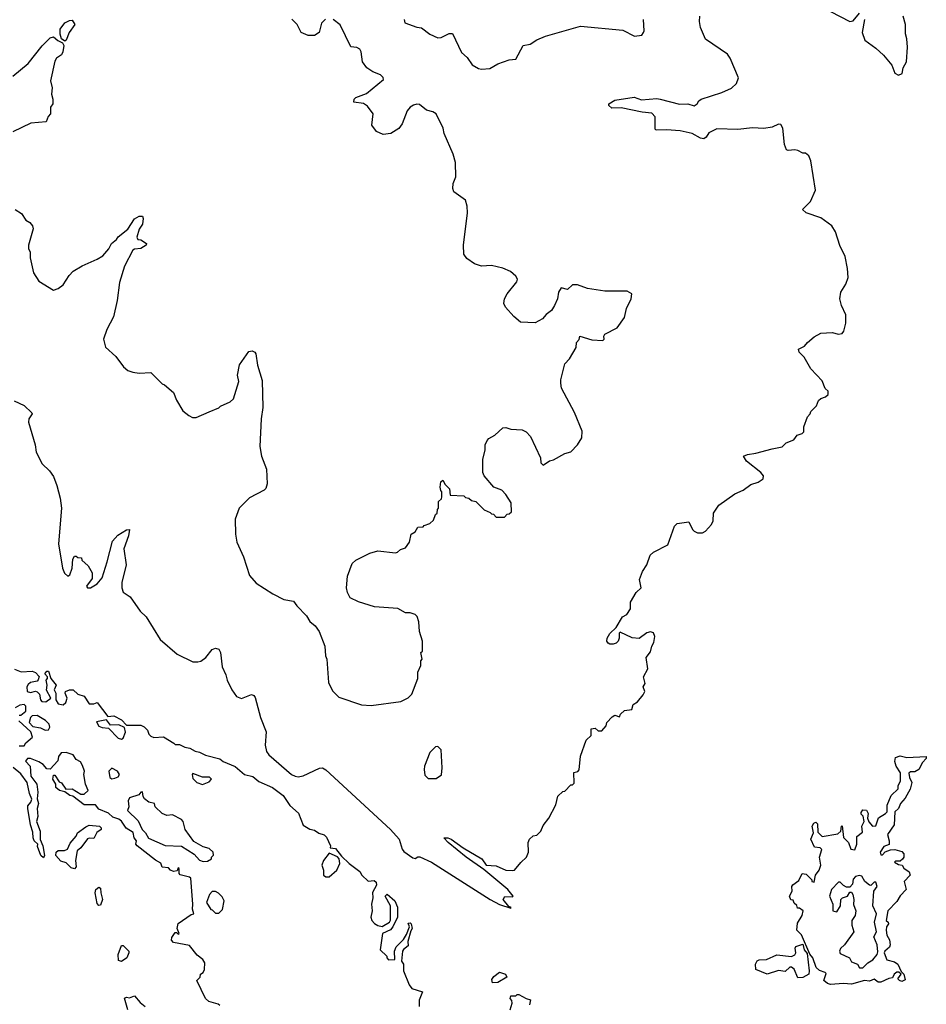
# Model space of a CAD drawing. Extents: x 2239781 to 2394849, y 665654 to 770575.
# Tile 96 of 147: x 2344998 to 2350586, y 700269 to 706334. Entities that reach past the tile are written whole.
import ezdxf

# ---------------------------------------------------------------- set-up
doc = ezdxf.new("R2010")
doc.units = 0

msp = doc.modelspace()

# ---------------------------------------------------------------- linework, layer by layer
at = {"layer": '0CON10XD'}
for points in [[(2349995, 706384.2), (2350115, 706322.5), (2350135, 706327.1), (2350175, 706373.3)], [(2345275, 706202.5), (2345256.2, 706216.2), (2345248, 706245), (2345248, 706275), (2345275, 706313.8), (2345305, 706330), (2345321.7, 706331.7), (2345337.5, 706305), (2345302, 706255), (2345285, 706207.5), (2345275, 706202.5)], [(2345536.4, 702995), (2345569.3, 703120.7), (2345602.1, 703157.9), (2345655, 703191.9), (2345673.6, 703193.6), (2345667.9, 703155), (2345640, 703075), (2345654.1, 702975.9), (2345627.7, 702867.7), (2345627.5, 702835), (2345635, 702807.5), (2345677.7, 702777.7), (2345741.2, 702691.2), (2345776.7, 702655), (2345863.8, 702515), (2345968, 702425), (2346065, 702377.9), (2346095, 702377.5), (2346115, 702383.3), (2346145.3, 702404.7), (2346185, 702454.2), (2346205, 702462), (2346225, 702456.7), (2346235.6, 702435), (2346245, 702347.5), (2346268.7, 702298.7), (2346275.7, 702265), (2346304.5, 702205), (2346334.7, 702164.7), (2346365, 702151.8), (2346427.3, 702177.3), (2346441.3, 702171.3), (2346449.3, 702159.3), (2346482.9, 702035), (2346516.8, 701946.8), (2346511.1, 701865), (2346518.6, 701825), (2346532.9, 701805), (2346673.1, 701685), (2346695, 701673.8), (2346715, 701670.5), (2346745, 701676.6), (2346846.1, 701723.9), (2346865, 701724.6), (2346885, 701713.1), (2347284.1, 701345), (2347337.1, 701285), (2347354.5, 701225), (2347365, 701210), (2347420.5, 701170.5), (2347435, 701166.7), (2347452.7, 701177.3), (2347465, 701177.1), (2347535, 701144.7), (2347898, 700915), (2347955, 700884.4), (2348025, 700860), (2348027.5, 700865), (2348011.7, 700871.7), (2347977.5, 700915), (2347988.3, 700931.7), (2348035, 700930), (2348040, 700935), (2348005.7, 700975.7), (2347858.1, 701098.1), (2347749.2, 701175), (2347639.2, 701265), (2347612.5, 701295), (2347636, 701294), (2347658.1, 701285), (2347731.7, 701231.7), (2347845.2, 701165.2), (2347873.8, 701125), (2347935, 701122.5), (2347995, 701095.6), (2348037.7, 701092.3), (2348047.5, 701095), (2348087, 701143), (2348122.5, 701175), (2348133.3, 701205), (2348132.5, 701265), (2348140, 701285), (2348163, 701307), (2348185, 701310), (2348210, 701335), (2348225, 701370), (2348260, 701415), (2348301.7, 701498.3), (2348315, 701550), (2348345, 701580), (2348358.3, 701581.7), (2348395, 701620), (2348405, 701620), (2348415, 701630), (2348413, 701697), (2348437, 701703), (2348447, 701713), (2348453.6, 701796.4), (2348490, 701895), (2348520, 701925), (2348520, 701965), (2348545, 701970), (2348563, 701953), (2348585, 701952.5), (2348613.3, 701985), (2348617.5, 702005), (2348650, 702040), (2348665, 702050), (2348695, 702040), (2348700, 702055), (2348725, 702077.5), (2348770, 702085), (2348780, 702115), (2348805, 702131.2), (2348841.2, 702175), (2348850, 702195), (2348840, 702225), (2348852.5, 702245), (2348843.6, 702286.4), (2348868.8, 702335), (2348860, 702405), (2348885, 702440), (2348893.8, 702475), (2348906.4, 702496.4), (2348913.3, 702535), (2348905, 702557.5), (2348885, 702562.5), (2348863.9, 702556.1), (2348815, 702522.5), (2348773, 702527), (2348698.3, 702561.7), (2348692.5, 702555), (2348693.3, 702525), (2348686.7, 702505), (2348675, 702493.3), (2348655, 702486.7), (2348635, 702486.7), (2348624.1, 702494.1), (2348616.2, 702506.2), (2348618, 702525), (2348635, 702553.8), (2348675, 702590), (2348713.3, 702655), (2348739.3, 702670.7), (2348763.3, 702705), (2348762.5, 702745), (2348797.5, 702805), (2348827.5, 702835), (2348817.5, 702885), (2348836.7, 702935), (2348862.5, 702975), (2348883.9, 703036.1), (2348905, 703053.3), (2348991.7, 703098.3), (2349033.3, 703215), (2349050.5, 703229.5), (2349121.7, 703241.7), (2349143.9, 703193.9), (2349155, 703182.5), (2349175, 703173.3), (2349206.1, 703173.9), (2349225, 703182.5), (2349262.5, 703225), (2349273, 703247), (2349273.3, 703295), (2349307, 703343), (2349405, 703413.3), (2349457.5, 703435), (2349505, 703470), (2349550, 703485), (2349580, 703505), (2349582.5, 703525), (2349566.7, 703545), (2349476.7, 703615), (2349460, 703645), (2349483.6, 703656.4), (2349535, 703663.3), (2349635, 703690), (2349697, 703703), (2349723, 703727), (2349770, 703745), (2349790, 703775), (2349820, 703785), (2349830, 703795), (2349830, 703825), (2349853, 703887), (2349870, 703905), (2349875, 703920), (2349910, 703955), (2349921.7, 703988.3), (2349935, 704000), (2349965, 704010), (2349980, 704025), (2349980, 704045), (2349963, 704063), (2349945, 704110), (2349873.6, 704183.6), (2349832.5, 704255), (2349802.5, 704285), (2349797.5, 704305), (2349835, 704322.5), (2349853.6, 704346.4), (2349895, 704380), (2349935, 704402.5), (2350005, 704407.5), (2350045, 704397.5), (2350068.3, 704401.7), (2350077.5, 704415), (2350090, 704465), (2350090, 704515), (2350063.1, 704573.1), (2350052.9, 704615), (2350060, 704655), (2350090.8, 704705), (2350104.4, 704745), (2350100.7, 704800.7), (2350085.6, 704875), (2350053.9, 704943.9), (2350026.8, 705026.8), (2350003.9, 705063.9), (2349935, 705113.3), (2349845, 705143.3), (2349822.5, 705165), (2349872.5, 705215), (2349903, 705283), (2349873.3, 705465), (2349862.5, 705495), (2349841.7, 705511.7), (2349825, 705512.5), (2349795, 705527.5), (2349775, 705532.5), (2349735, 705527.5), (2349725, 705532.5), (2349712, 705565), (2349700.8, 705665), (2349688.3, 705688.3), (2349675, 705690), (2349635, 705671.2), (2349585, 705664), (2349515, 705668), (2349425, 705657.5), (2349295, 705661.1), (2349245, 705637.5), (2349230, 705610), (2349215, 705600.5), (2349195, 705603.6), (2349142.2, 705632.2), (2349068.5, 705648.5), (2348984.5, 705655.5), (2348925, 705652.5), (2348916.2, 705656.2), (2348914.2, 705665), (2348914.2, 705735), (2348895, 705757.5), (2348833.6, 705763.6), (2348705, 705791.2), (2348648.3, 705788.3), (2348630, 705805), (2348630, 705815), (2348665, 705838.5), (2348785, 705857.7), (2348831.2, 705841.2), (2348925, 705847.9), (2348945, 705843.6), (2349065, 705814.3), (2349115.9, 705815.9), (2349155, 705804.3), (2349173.3, 705815), (2349183.3, 705835), (2349197.5, 705845), (2349325, 705885.8), (2349385, 705913.1), (2349415, 705940), (2349428.6, 705975), (2349376.6, 706096.6), (2349360.6, 706120.6), (2349224, 706214), (2349193.5, 706285), (2349187.4, 706322.6), (2349189.6, 706355)], [(2346883.4, 706336.6), (2346858.3, 706311.7), (2346843.3, 706255), (2346815, 706237.5), (2346775, 706236.4), (2346733.6, 706255), (2346707.5, 706305), (2346675, 706336.7)], [(2348427.5, 704315), (2348430, 704345), (2348447, 704363), (2348450, 704385), (2348525, 704361.4), (2348592.5, 704357.5), (2348600, 704365), (2348597.5, 704385), (2348603.6, 704396.4), (2348680, 704435), (2348725, 704500), (2348737.5, 704555), (2348767.5, 704615), (2348770, 704645), (2348741.7, 704661.7), (2348605, 704662.5), (2348498.3, 704678.3), (2348435, 704700), (2348405, 704700), (2348375, 704672.5), (2348335, 704682.5), (2348318.8, 704655), (2348313.3, 704615), (2348295, 704572.5), (2348275, 704542.5), (2348242.3, 704517.7), (2348219.5, 704490.5), (2348175, 704466.2), (2348085, 704470), (2348042.5, 704505), (2347992.7, 704562.7), (2347981.2, 704585), (2347986.7, 704615), (2348002, 704645), (2348061.7, 704718.3), (2348066.7, 704735), (2348056.7, 704755), (2348022.3, 704782.3), (2347975, 704803.8), (2347905, 704820), (2347845, 704816), (2347800.5, 704830.5), (2347753.6, 704863.6), (2347735, 704890), (2347733.3, 704945), (2347756.9, 705145), (2347756.4, 705185), (2347745, 705222), (2347674.2, 705274.2), (2347666.7, 705295), (2347670, 705325), (2347686.4, 705366.4), (2347683.8, 705455), (2347668.8, 705505), (2347613.5, 705633.5), (2347607.3, 705665), (2347565, 705754.2), (2347545, 705766.9), (2347505, 705777.5), (2347461.7, 705811.7), (2347445, 705814.2), (2347425, 705807.5), (2347404.5, 705795.5), (2347386.7, 705773.3), (2347355, 705692.5), (2347335, 705663.3), (2347285, 705632), (2347237, 705627), (2347196.1, 705646.1), (2347168, 705685), (2347176, 705755), (2347142.1, 705802.1), (2347116.8, 705816.8), (2347057.5, 705825), (2347060, 705845), (2347070, 705855), (2347135, 705879.2), (2347240, 705965), (2347238.7, 705978.7), (2347221.2, 705995), (2347175, 706012), (2347136.4, 706036.4), (2347110.8, 706075), (2347105.8, 706105), (2347103.1, 706135), (2347095, 706152), (2347075, 706161.9), (2347037.7, 706167.7), (2346972.1, 706302.1), (2346928.8, 706335)], [(2347368, 706335), (2347371.2, 706315), (2347445, 706288.6), (2347475, 706284), (2347525.4, 706245.4), (2347575, 706223.1), (2347595, 706224.4), (2347645, 706248.5), (2347665, 706248), (2347720.9, 706130.9), (2347755, 706101.2), (2347785.9, 706055.9), (2347825, 706033.3), (2347845, 706028.8), (2347895, 706033.3), (2347945, 706061.2), (2348014.3, 706085.7), (2348055, 706090), (2348100, 706175), (2348145, 706183.3), (2348185, 706210.8), (2348237.9, 706232.1), (2348455, 706293.8), (2348715, 706268.8), (2348787, 706233), (2348831.7, 706238.3), (2348842.5, 706255), (2348847.5, 706265), (2348843.3, 706335)], [(2350204.2, 706335), (2350190.8, 706255), (2350207.7, 706207.7), (2350275, 706158), (2350321.2, 706115), (2350373.6, 706053.6), (2350392.5, 706005), (2350415, 705992.5), (2350437, 706003), (2350443, 706037), (2350463.3, 706075), (2350470, 706165), (2350466.1, 706216.1), (2350457, 706247), (2350456.7, 706305), (2350442.5, 706355)], [(2344955, 705986.2), (2345050, 706065), (2345136.1, 706173.9), (2345185, 706222.5), (2345205, 706227.5), (2345232.5, 706205), (2345261.7, 706191.7), (2345268.8, 706175), (2345263.9, 706136.1), (2345255, 706117.5), (2345225, 706096.2), (2345215, 706077.5), (2345187, 705957), (2345197.5, 705915), (2345193.3, 705875), (2345202.5, 705845), (2345202.5, 705815), (2345187.5, 705795), (2345186.7, 705755), (2345172.5, 705737.5), (2345160, 705705), (2345066.4, 705696.4), (2344955, 705643.3)], [(2344970, 705165), (2345009.3, 705139.3), (2345035, 705100), (2345060, 705085), (2345077.5, 705065), (2345080, 705045), (2345052.5, 704945), (2345052.5, 704925), (2345061.7, 704901.7), (2345063, 704867), (2345082.5, 704775), (2345115, 704722.5), (2345205, 704667.5), (2345235, 704677.5), (2345265, 704700), (2345302.1, 704757.9), (2345326.7, 704785), (2345381.7, 704818.3), (2345475, 704858), (2345510.3, 704879.7), (2345547.3, 704922.7), (2345563.3, 704955), (2345595, 704980), (2345605, 704996), (2345665, 705044.3), (2345705, 705107.8), (2345735, 705123.3), (2345754.1, 705124.1), (2345758.9, 705108.9), (2345754.6, 705075), (2345735, 705043.3), (2345720, 704995), (2345725, 704980), (2345745, 704977.5), (2345780, 704955), (2345777.5, 704945), (2345745, 704923.8), (2345705, 704920), (2345695, 704913.3), (2345644.3, 704815), (2345613.5, 704715), (2345599.4, 704605), (2345575.7, 704504.3), (2345534, 704425), (2345513.3, 704365), (2345526.4, 704316.4), (2345589.3, 704259.3), (2345637.5, 704195), (2345663.9, 704173.9), (2345695, 704162.5), (2345735, 704157.5), (2345805, 704160), (2345875, 704090), (2345890, 704085), (2345946.4, 704036.4), (2345965, 703990), (2346002.5, 703925), (2346040, 703895), (2346063, 703883), (2346085, 703882.5), (2346165, 703917.5), (2346225, 703942.5), (2346235, 703952.5), (2346295, 703980), (2346315, 703997.5), (2346348, 704105), (2346340, 704145), (2346352.3, 704207.7), (2346409.3, 704290.7), (2346430, 704295), (2346446.4, 704286.4), (2346452.5, 704275), (2346462.5, 704205), (2346491.7, 704111.7), (2346495.7, 703945.7), (2346485.7, 703875), (2346478, 703705), (2346488.8, 703645), (2346518, 703565), (2346522, 703475), (2346513.9, 703446.1), (2346505, 703436.7), (2346415, 703388.8), (2346350, 703325), (2346326.4, 703256.4), (2346328.8, 703165), (2346336.7, 703115), (2346376.7, 703025), (2346415, 702910), (2346455, 702862.5), (2346557, 702797), (2346625, 702762.5), (2346685, 702752.5), (2346705, 702722.5), (2346765, 702662.5), (2346785, 702627.5), (2346819.5, 702599.5), (2346843.3, 702565), (2346877.5, 702475), (2346882.5, 702415), (2346890, 702395), (2346900.7, 702250.7), (2346925, 702200), (2346965, 702160), (2347105, 702112.5), (2347165, 702110), (2347347, 702133), (2347393, 702157), (2347415, 702180), (2347452.5, 702275), (2347452.5, 702315), (2347470, 702355), (2347470, 702385), (2347477.5, 702395), (2347470, 702435), (2347480, 702445), (2347480, 702505), (2347462.5, 702565), (2347457.5, 702625), (2347447, 702657), (2347435, 702670), (2347405, 702680), (2347375, 702680), (2347327.5, 702707.5), (2347185, 702717.5), (2347085, 702747.5), (2347035, 702772.5), (2347017.5, 702805), (2347012.5, 702835), (2347017.5, 702905), (2347047.5, 702985), (2347070, 703005), (2347155, 703047.5), (2347205, 703062.5), (2347315, 703050), (2347327, 703053), (2347345, 703070), (2347375, 703080), (2347400, 703115), (2347410, 703165), (2347435, 703180), (2347451.7, 703208.3), (2347485, 703210), (2347491.7, 703218.3), (2347525, 703230), (2347548.3, 703251.7), (2347560, 703285), (2347570, 703295), (2347573, 703317), (2347580, 703325), (2347580, 703365), (2347597, 703383), (2347600, 703395), (2347600, 703425), (2347593, 703433), (2347590, 703455), (2347593, 703487), (2347605, 703496.7), (2347620.7, 703470.7), (2347646.7, 703445), (2347650, 703405), (2347735, 703400), (2347745, 703390), (2347767, 703387), (2347783, 703373), (2347810, 703365), (2347860, 703315), (2347898.3, 703298.3), (2347905, 703290), (2347918.3, 703288.3), (2347935, 703270), (2347985, 703270), (2348001.7, 703288.3), (2348015, 703290), (2348028.3, 703301.7), (2348027, 703357), (2347995, 703410), (2347970, 703435), (2347920, 703455), (2347860, 703525), (2347852.5, 703545), (2347852.5, 703625), (2347867.5, 703685), (2347867.5, 703715), (2347878.3, 703741.7), (2347890, 703755), (2347926.4, 703773.6), (2347975, 703820), (2347995, 703822.5), (2348025, 703812.5), (2348095, 703807.5), (2348120, 703795), (2348146.1, 703766.1), (2348207.5, 703635), (2348210, 703605), (2348225, 703590), (2348263, 703617), (2348287, 703623), (2348358.3, 703661.7), (2348395, 703672.5), (2348435.9, 703714.1), (2348461.7, 703758.3), (2348465, 703800), (2348416.7, 703915), (2348337.5, 704065), (2348332.5, 704095), (2348332.5, 704115), (2348357.5, 704215), (2348387.5, 704245), (2348427.5, 704315)], [(2344963.8, 703986.2), (2345025, 703956.9), (2345071.7, 703911.7), (2345074, 703905), (2345054.5, 703875.5), (2345051.9, 703855), (2345092.9, 703715), (2345099.4, 703670.6), (2345137, 703597), (2345181.1, 703555), (2345205, 703520), (2345226.9, 703465), (2345246.6, 703386.6), (2345254.4, 703324.4), (2345235.9, 703105), (2345261.9, 702955), (2345272.8, 702925), (2345295, 702905.7), (2345306.1, 702913.9), (2345320, 702955), (2345325, 703010), (2345335, 703030), (2345345, 703030), (2345355, 703020), (2345378.3, 703018.3), (2345380, 703005), (2345419.5, 702969.5), (2345445, 702927.5), (2345445, 702891.2), (2345408.6, 702845), (2345415, 702833.5), (2345435, 702834.7), (2345475, 702858.5), (2345506.2, 702895), (2345536.4, 702995)], [(2344965, 702332.5), (2345007, 702317), (2345075, 702321.2), (2345095, 702313.3), (2345117, 702287), (2345111.7, 702268.3), (2345105, 702260), (2345065, 702250), (2345050.7, 702239.3), (2345042.5, 702225), (2345043.3, 702195), (2345065, 702188.8), (2345095, 702196.7), (2345105, 702192.5), (2345118.8, 702178.8), (2345126.2, 702145), (2345135, 702133.8), (2345158.8, 702131.2), (2345190, 702155), (2345163, 702203), (2345167.5, 702235), (2345160, 702265), (2345170, 702275), (2345170, 702285), (2345152.5, 702305), (2345165, 702320), (2345175, 702320), (2345190, 702275), (2345222.5, 702235), (2345210, 702205), (2345220, 702185), (2345220, 702145), (2345235, 702120), (2345265, 702112.5), (2345283, 702127), (2345290, 702155), (2345277.5, 702185), (2345280, 702195), (2345303.6, 702206.4), (2345326.4, 702206.4), (2345355, 702180), (2345395, 702167.5), (2345425, 702120), (2345455, 702120), (2345475, 702127.5), (2345541.7, 702041.7), (2345577.5, 702045), (2345625, 702020), (2345655, 701987.5), (2345745, 701987.5), (2345765, 701977.5), (2345785, 701957.5), (2345793, 701933), (2345805, 701920), (2345825, 701912.5), (2345885, 701916.7), (2345947, 701877), (2345955, 701870), (2345981.7, 701868.3), (2346015, 701852.5), (2346047, 701847), (2346078.3, 701828.3), (2346105, 701822.5), (2346143.6, 701803.6), (2346230.7, 701780.7), (2346252.5, 701765), (2346325, 701733.3), (2346384.3, 701684.3), (2346435, 701672), (2346471.7, 701641.7), (2346555, 701603.3), (2346622.5, 701555), (2346663.6, 701493.6), (2346716.1, 701446.1), (2346745, 701372.5), (2346785, 701346.7), (2346815, 701341.2), (2346842.3, 701322.3), (2346875, 701313.3), (2346888.3, 701298.3), (2346912.5, 701245), (2346911.7, 701231.7), (2346945, 701227.5), (2346980.7, 701180.7), (2347027.5, 701135), (2347095, 701087.5), (2347107.5, 701065), (2347145, 701027.5), (2347181.7, 701031.7), (2347195, 701020), (2347197, 701003), (2347171.7, 700958.3), (2347174, 700925), (2347165.8, 700885), (2347169.2, 700845), (2347162, 700805), (2347168.8, 700785), (2347185, 700766.7), (2347205, 700753.3), (2347231.7, 700748.3), (2347276.1, 700773.9), (2347283.9, 700786.1), (2347283.3, 700875), (2347250, 700935), (2347263, 700947), (2347310, 700905), (2347327, 700867), (2347326.4, 700853.6), (2347326.7, 700805), (2347297.5, 700745), (2347283.6, 700726.4), (2347233.3, 700705), (2347220, 700605), (2347260, 700565), (2347260, 700555), (2347271.7, 700541.7), (2347310, 700545), (2347307.5, 700595), (2347318.3, 700621.7), (2347363, 700667), (2347381.7, 700698.3), (2347400, 700745), (2347391.7, 700768.3), (2347405, 700770), (2347410, 700765), (2347417.5, 700735), (2347408.3, 700721.7), (2347390, 700655), (2347391.7, 700628.3), (2347363.3, 700606.7), (2347357.5, 700595), (2347350, 700535), (2347362.5, 700515), (2347362.5, 700475), (2347397.7, 700387.7), (2347415, 700366.7), (2347480, 700345), (2347460, 700295), (2347460, 700255)], [(2344995, 702050), (2345005, 702050), (2345036, 702074), (2345036.2, 702105), (2345025, 702116), (2344998.3, 702111.7), (2344970, 702095)], [(2345025, 701860), (2345035, 701880), (2345077.5, 701915), (2345066.1, 701946.1), (2344992.5, 702015)], [(2345155, 701958), (2345175, 701960), (2345184, 701975), (2345180, 701995), (2345157.6, 702017.6), (2345105, 702047.1), (2345074.2, 702045.8), (2345063.9, 702036.1), (2345056.7, 702005), (2345079.3, 701979.3), (2345125, 701971.2), (2345155, 701958)], [(2345625, 701902.5), (2345635, 701907.5), (2345650, 701945), (2345643, 701973), (2345609.3, 701989.3), (2345558.3, 701988.3), (2345531.7, 702021.7), (2345471.7, 702008.3), (2345485, 701982.5), (2345505, 701973.3), (2345545, 701970), (2345605, 701907.5), (2345625, 701902.5)], [(2344995, 701860), (2345025, 701860)], [(2347565, 701660), (2347597, 701683), (2347602.5, 701725), (2347596.4, 701836.4), (2347575, 701857.5), (2347560, 701855), (2347525, 701820), (2347493.3, 701735), (2347491.2, 701715), (2347495, 701680), (2347515, 701660), (2347565, 701660)], [(2346191.7, 700278.3), (2346162.5, 700285), (2346142.5, 700305), (2346090, 700415), (2346110, 700435), (2346112.5, 700455), (2346127.5, 700465), (2346136.4, 700483.6), (2346138.8, 700525), (2346126.7, 700545), (2346092.3, 700572.3), (2346045, 700630), (2345945, 700650), (2345933.9, 700663.9), (2345935, 700680), (2345955, 700710), (2345965, 700710), (2345975, 700700), (2345980, 700705), (2345967.5, 700735), (2345975, 700766.7), (2346055, 700822.5), (2346070, 700825), (2346063.3, 700855), (2346065.8, 700885), (2346052.5, 701045), (2346045, 701052.5), (2345987, 701067), (2345980, 701075), (2345980, 701105), (2345975, 701110), (2345968.3, 701091.7), (2345945, 701087.5), (2345927.5, 701095), (2345915, 701110), (2345875, 701112.5), (2345868.3, 701138.3), (2345835, 701156.2), (2345721.2, 701245), (2345713.8, 701255), (2345716.7, 701275), (2345703.3, 701295), (2345696.1, 701326.1), (2345654.1, 701354.1), (2345625.9, 701395.9), (2345608.3, 701408.3), (2345571.7, 701421.7), (2345545.9, 701445.9), (2345485, 701470), (2345465, 701496.7), (2345395, 701498), (2345325, 701550), (2345307.5, 701555), (2345275, 701577.5), (2345242.5, 701585), (2345220, 701605), (2345220, 701625), (2345202.5, 701655), (2345205, 701680), (2345215, 701680), (2345240, 701640), (2345255, 701632.5), (2345283, 701593), (2345320, 701595), (2345375, 701563.3), (2345395, 701562.5), (2345420, 701585), (2345402.5, 701625), (2345393.3, 701685), (2345397.5, 701705), (2345385, 701740), (2345373, 701763), (2345346.7, 701776.7), (2345327.5, 701805), (2345285, 701820.8), (2345252.5, 701817.5), (2345236.7, 701795), (2345232.5, 701767.5), (2345185, 701717.5), (2345165, 701720), (2345142.5, 701745), (2345115, 701763.3), (2345065, 701782.5), (2345045, 701782.5), (2345033, 701767), (2345062.5, 701735), (2345066, 701675), (2345103.3, 701625), (2345110, 701575), (2345106, 701535), (2345114, 701505), (2345106, 701475), (2345110, 701425), (2345101.2, 701395), (2345123.3, 701335), (2345123.3, 701283.3), (2345141.2, 701245), (2345150, 701185), (2345145, 701170), (2345127.5, 701185), (2345108.3, 701241.7), (2345110, 701255), (2345086.4, 701276.4), (2345080, 701295), (2345078.3, 701328.3), (2345064.1, 701374.1), (2345047.5, 701475), (2345048.3, 701491.7), (2345066.1, 701513.9), (2345071.7, 701531.7), (2345057.7, 701567.7), (2345044, 701635), (2345005, 701687.5), (2344957.5, 701727.5)], [(2349995, 700390.7), (2349976.3, 700396.3), (2349953.3, 700415), (2349967.7, 700457.7), (2349962.5, 700465), (2349927.7, 700477.7), (2349906.2, 700496.2), (2349886.2, 700555), (2349867, 700577), (2349816.1, 700696.1), (2349788.8, 700725), (2349791.2, 700768.8), (2349820, 700815), (2349827.5, 700845), (2349805, 700860), (2349791.7, 700861.7), (2349788.3, 700878.3), (2349771.7, 700891.7), (2349765, 700910), (2349751.7, 700911.7), (2349742.5, 700935), (2349760, 700965), (2349757.5, 700995), (2349762.5, 701005), (2349799.3, 701030.7), (2349820, 701075), (2349845, 701070), (2349880, 701035), (2349880, 701025), (2349895, 701020), (2349903.3, 701065), (2349926.2, 701095), (2349936.7, 701125), (2349927.5, 701175), (2349941.7, 701221.7), (2349931.7, 701231.7), (2349897, 701237), (2349873.3, 701285), (2349890, 701325), (2349883.3, 701365), (2349892.5, 701385), (2349905, 701390), (2349915, 701380), (2349918.3, 701328.3), (2349945, 701302.5), (2350040.7, 701319.3), (2350060, 701335), (2350062.5, 701365), (2350068.3, 701368.3), (2350076.4, 701296.4), (2350106.1, 701266.1), (2350120, 701225), (2350145, 701220), (2350157.5, 701255), (2350158.3, 701301.7), (2350191.7, 701328.3), (2350187.5, 701365), (2350202.5, 701395), (2350197, 701427), (2350185, 701440), (2350185, 701450), (2350195, 701467.5), (2350217.5, 701465), (2350227.5, 701445), (2350222.5, 701415), (2350231.7, 701391.7), (2350255, 701366.7), (2350275, 701367.5), (2350292, 701418), (2350335, 701443.8), (2350343.8, 701455), (2350343.8, 701495), (2350370, 701555), (2350412.5, 701595), (2350413.3, 701615), (2350426.2, 701645), (2350426.7, 701695), (2350400, 701735), (2350392.5, 701765), (2350395, 701790), (2350425, 701798.8), (2350465, 701790), (2350586, 701796), (2350585, 701782.5), (2350561.9, 701758.1), (2350540, 701715), (2350515, 701701.2), (2350488.3, 701701.7), (2350478.3, 701691.7), (2350482.5, 701665), (2350497.5, 701635), (2350485.5, 701594.5), (2350455, 701537.5), (2350426.2, 701505), (2350414, 701475), (2350392.5, 701455), (2350387.5, 701375), (2350346.7, 701315), (2350357.5, 701275), (2350357, 701253), (2350325, 701240), (2350302.5, 701205), (2350305, 701190), (2350315, 701190), (2350331.7, 701208.3), (2350365, 701220), (2350391.7, 701221.7), (2350435, 701210), (2350447.5, 701195), (2350446.7, 701175), (2350438.3, 701161.7), (2350425, 701150), (2350395, 701150), (2350390, 701145), (2350415, 701130), (2350436.4, 701126.4), (2350447, 701107), (2350480, 701085), (2350486.7, 701065), (2350450, 701025), (2350462.5, 700975), (2350423.9, 700936.1), (2350405, 700902.5), (2350348.8, 700845), (2350337.5, 700785), (2350350, 700775), (2350352.5, 700765), (2350340, 700745), (2350338.8, 700725), (2350342, 700695), (2350358.8, 700665), (2350364, 700635), (2350359.2, 700620.8), (2350330, 700595), (2350326.7, 700585), (2350343.3, 700543.3), (2350389.5, 700529.5), (2350410, 700515), (2350431.7, 700471.7), (2350447.5, 700455), (2350455, 700420), (2350435, 700410), (2350420, 700415), (2350410, 700425), (2350430, 700455), (2350417.5, 700467.5), (2350405, 700467.5), (2350387.5, 700455), (2350378.3, 700431.7), (2350355, 700427.5), (2350305, 700404.2), (2350290, 700405), (2350265, 700423.8), (2350235, 700412), (2350205, 700416.2), (2350125, 700393.2), (2350075, 700396.9), (2349995, 700390.7)], [(2345565, 701657.5), (2345585, 701662.5), (2345605, 701670), (2345612.5, 701685), (2345600, 701705), (2345565, 701723.3), (2345546.7, 701705), (2345553.3, 701665), (2345565, 701657.5)], [(2346125, 701622.5), (2346165, 701640), (2346180, 701655), (2346167, 701667), (2346125, 701667.5), (2346065, 701690), (2346060, 701685), (2346065, 701660), (2346090, 701635), (2346125, 701622.5)], [(2346128.3, 701148.3), (2346155, 701150), (2346180, 701165), (2346180, 701175), (2346191.7, 701188.3), (2346190, 701205), (2346165, 701228.8), (2346129.3, 701239.3), (2346072, 701272), (2346018, 701345), (2346005.8, 701395), (2345995, 701408), (2345940, 701435), (2345905, 701432), (2345875, 701444), (2345833.3, 701485), (2345827.5, 701505), (2345793.9, 701513.9), (2345767.5, 701535), (2345758.3, 701548.3), (2345755, 701577.5), (2345743.6, 701576.4), (2345731.7, 701558.3), (2345675, 701540), (2345667, 701523), (2345670, 701485), (2345663, 701463), (2345728.8, 701398.8), (2345753.3, 701345), (2345773.3, 701325), (2345791.2, 701291.2), (2345895, 701246), (2345995, 701243.8), (2346073, 701193), (2346105, 701157.5), (2346128.3, 701148.3)], [(2345335, 701102.5), (2345315, 701110), (2345285, 701140), (2345250.7, 701150.7), (2345220, 701185), (2345222.5, 701205), (2345235, 701216.2), (2345273.6, 701216.4), (2345292.5, 701225), (2345309.5, 701260.5), (2345346.1, 701303.9), (2345353.3, 701325), (2345405, 701361.2), (2345425, 701372.5), (2345490, 701365), (2345500, 701355), (2345500, 701345), (2345473.6, 701326.4), (2345455, 701290), (2345425, 701292.5), (2345415, 701287.5), (2345375, 701232.5), (2345352.5, 701215), (2345342.5, 701155), (2345346.2, 701115), (2345335, 701102.5)], [(2346905, 701054.2), (2346953.3, 701095), (2346971.2, 701135), (2346967.5, 701165), (2346956.7, 701176.7), (2346905, 701200), (2346871.2, 701155), (2346860, 701125), (2346870, 701095), (2346870, 701065), (2346884.3, 701054.3), (2346905, 701054.2)], [(2350173.8, 700493.8), (2350195, 700494), (2350225, 700524), (2350256.6, 700543.4), (2350283.3, 700575), (2350288, 700592), (2350283.8, 700635), (2350263.3, 700685), (2350278, 700715), (2350265.7, 700775), (2350279.2, 700825), (2350256.1, 700876.1), (2350262.5, 700965), (2350282.5, 700995), (2350275, 701020), (2350265, 701020), (2350245, 701000), (2350235, 701002.5), (2350206.7, 701025), (2350188.3, 701058.3), (2350175, 701062.5), (2350150, 701055), (2350135, 701040), (2350131.7, 701008.3), (2350115, 700990), (2350095, 700990), (2350075, 701000), (2350055, 701020), (2350045, 701020), (2350002.5, 700975), (2349990, 700935), (2350010, 700885), (2350010, 700845), (2350035, 700837.5), (2350057.5, 700875), (2350060, 700915), (2350070, 700925), (2350100, 700935), (2350115, 700960), (2350125, 700960), (2350132.5, 700945), (2350140, 700915), (2350137, 700883), (2350152.5, 700845), (2350147.5, 700815), (2350127.5, 700785), (2350127, 700757), (2350140, 700715), (2350082.5, 700635), (2350057, 700613), (2350050, 700595), (2350055, 700582.5), (2350112.5, 700555), (2350125, 700530), (2350162.5, 700515), (2350173.8, 700493.8)], [(2345485, 700877.5), (2345475, 700890), (2345463.8, 700956.2), (2345467.5, 700975), (2345485, 700990), (2345496.2, 700985), (2345496.7, 700955), (2345508, 700915), (2345495, 700880), (2345485, 700877.5)], [(2346225, 700830), (2346247, 700853), (2346257, 700907), (2346245, 700930), (2346223, 700953), (2346205, 700962.5), (2346185, 700962.5), (2346167.5, 700945), (2346148.8, 700895), (2346175, 700852.5), (2346185, 700850), (2346205, 700830), (2346225, 700830)], [(2345625, 700533.3), (2345607.5, 700537.5), (2345604.4, 700575), (2345625, 700630), (2345635, 700630), (2345670, 700595), (2345670, 700585), (2345657.5, 700555), (2345625, 700533.3)], [(2349795, 700432.5), (2349771.2, 700485), (2349755, 700496.7), (2349745, 700496.7), (2349715, 700471.2), (2349675, 700476.7), (2349605, 700454.4), (2349535, 700482.5), (2349533.3, 700515), (2349543.6, 700536.4), (2349555, 700542.5), (2349600, 700545), (2349665, 700572.5), (2349755, 700562.5), (2349775, 700572.5), (2349782.5, 700585), (2349777.5, 700615), (2349782.5, 700625), (2349825, 700640), (2349833.3, 700605), (2349851.7, 700581.7), (2349863.3, 700475), (2349862.5, 700455), (2349825, 700434.3), (2349795, 700432.5)], [(2347911.7, 700401.7), (2347908.3, 700421.7), (2347920.7, 700439.3), (2347955, 700466.2), (2347992.5, 700455), (2348000, 700435), (2347945, 700403.3), (2347911.7, 700401.7)], [(2345663.8, 700235), (2345643.6, 700306.4), (2345655, 700312.5), (2345675, 700307.5), (2345705, 700320), (2345740, 700280), (2345771.2, 700255)], [(2348020, 700235), (2348032.5, 700275), (2348031.7, 700291.7), (2348020, 700305), (2348025, 700320), (2348055, 700320), (2348065, 700330), (2348075, 700330), (2348120, 700305), (2348147, 700297), (2348140, 700265)], [(2346230.5, 700260.5), (2346220, 700270), (2346191.7, 700278.3)]]:
    msp.add_lwpolyline(points, dxfattribs=at)

doc.saveas('drawing.dxf')
